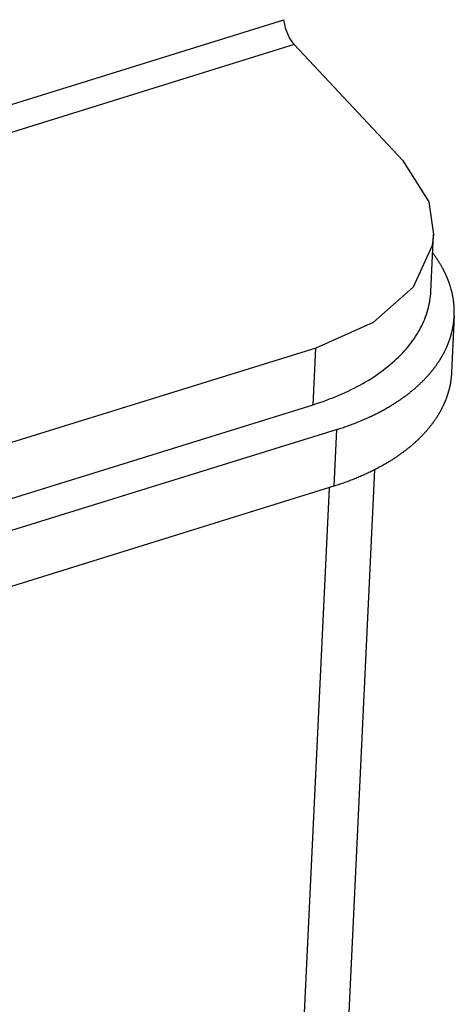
# Model space of a CAD drawing. Extents: x 0 to 841, y 0 to 594.
# Tile 102 of 135: x 794.405 to 795.33, y 145.748 to 147.845. Entities that reach past the tile are written whole.
import ezdxf

# ---------------------------------------------------------------- set-up
doc = ezdxf.new("R2010")
doc.units = 0
doc.header["$LTSCALE"] = 46.255
doc.layers.get('0').update_dxf_attribs({"linetype": 'CONTINUOUS'})
doc.layers.add('DATUM_AXIS', color=7, linetype='CONTINUOUS')

msp = doc.modelspace()

# ---------------------------------------------------------------- linework, layer by layer
at = {"color": 7, "linetype": 'CONTINUOUS'}
for p, q in [((794.0456, 147.5586), (794.9674, 147.8448)), ((794.9897, 147.7921), (794.1567, 147.5335)), ((795.2203, 147.5457), (794.9897, 147.7921)), ((795.0297, 147.0251), (795.0354, 147.1456)), ((765.2965, 137.792), (795.0297, 147.0251))]:
    msp.add_line(p, q, dxfattribs=at)
for points in [[(794.9897, 147.7921), (794.9797, 147.8064), (794.9719, 147.8249), (794.9674, 147.8448)], [(795.2203, 147.5457), (795.276, 147.4568), (795.2862, 147.3872)], [(795.0297, 147.0251), (795.0369, 147.0274), (795.044, 147.0297), (795.0511, 147.0321), (795.0581, 147.0347), (795.065, 147.0372), (795.0718, 147.0399), (795.0785, 147.0426), (795.0852, 147.0454), (795.0918, 147.0482), (795.0983, 147.0512), (795.1047, 147.0541), (795.111, 147.0572), (795.1172, 147.0603), (795.1234, 147.0635), (795.1294, 147.0668), (795.1353, 147.0701), (795.1412, 147.0734), (795.1469, 147.0769), (795.1525, 147.0804), (795.1581, 147.0839), (795.1635, 147.0875), (795.1688, 147.0912), (795.174, 147.0949), (795.1791, 147.0987), (795.1841, 147.1025), (795.189, 147.1064), (795.1938, 147.1103), (795.1984, 147.1143), (795.203, 147.1183), (795.2074, 147.1224), (795.2117, 147.1266), (795.2158, 147.1307), (795.2199, 147.1349), (795.2238, 147.1392), (795.2276, 147.1435), (795.2313, 147.1479), (795.2349, 147.1522), (795.2383, 147.1567), (795.2416, 147.1611), (795.2448, 147.1656), (795.2478, 147.1702), (795.2507, 147.1747), (795.2535, 147.1793), (795.2562, 147.184), (795.2587, 147.1886), (795.2611, 147.1933), (795.2633, 147.198), (795.2655, 147.2028), (795.2674, 147.2075), (795.2693, 147.2123), (795.271, 147.2171), (795.2726, 147.222), (795.274, 147.2268), (795.2753, 147.2317), (795.2765, 147.2366), (795.2775, 147.2415), (795.2784, 147.2464), (795.2791, 147.2513), (795.2797, 147.2562), (795.2802, 147.2612), (795.2805, 147.2661), (795.2863, 147.3874)], [(795.2862, 147.3872), (795.2835, 147.3638), (795.2428, 147.2755), (795.1575, 147.2004), (795.0354, 147.1456)]]:
    msp.add_lwpolyline(points, dxfattribs=at)
at = {"layer": 'DATUM_AXIS', "color": 7, "linetype": 'CONTINUOUS'}
for p, q in [((795.2854, 147.3469), (795.2844, 147.3482)), ((795.2864, 147.3456), (795.2854, 147.3469)), ((795.2873, 147.3443), (795.2864, 147.3456)), ((795.2883, 147.343), (795.2873, 147.3443)), ((795.2892, 147.3417), (795.2883, 147.343)), ((795.2902, 147.3404), (795.2892, 147.3417)), ((795.2911, 147.339), (795.2902, 147.3404)), ((795.292, 147.3377), (795.2911, 147.339)), ((795.2929, 147.3364), (795.292, 147.3377)), ((795.2938, 147.3351), (795.2929, 147.3364)), ((795.2947, 147.3338), (795.2938, 147.3351)), ((795.2956, 147.3324), (795.2947, 147.3338)), ((795.2964, 147.3311), (795.2956, 147.3324)), ((795.2984, 147.328), (795.2975, 147.3293)), ((795.2992, 147.3266), (795.2984, 147.328)), ((795.3, 147.3253), (795.2992, 147.3266)), ((795.3008, 147.3239), (795.3, 147.3253)), ((795.3016, 147.3226), (795.3008, 147.3239)), ((795.3024, 147.3213), (795.3016, 147.3226)), ((795.3032, 147.3199), (795.3024, 147.3213)), ((795.3039, 147.3186), (795.3032, 147.3199)), ((795.3047, 147.3172), (795.3039, 147.3186)), ((795.3054, 147.3159), (795.3047, 147.3172)), ((795.3059, 147.3149), (795.3054, 147.3159)), ((795.3064, 147.314), (795.3059, 147.3149)), ((795.3069, 147.3131), (795.3064, 147.314)), ((795.3074, 147.3122), (795.3069, 147.3131)), ((795.3078, 147.3113), (795.3074, 147.3122)), ((795.3083, 147.3104), (795.3078, 147.3113)), ((795.3088, 147.3095), (795.3083, 147.3104)), ((795.3099, 147.3072), (795.3094, 147.3081)), ((795.3103, 147.3063), (795.3099, 147.3072)), ((795.3108, 147.3054), (795.3103, 147.3063)), ((795.3112, 147.3045), (795.3108, 147.3054)), ((795.3116, 147.3036), (795.3112, 147.3045)), ((795.3121, 147.3027), (795.3116, 147.3036)), ((795.3125, 147.3018), (795.3121, 147.3027)), ((795.3129, 147.3009), (795.3125, 147.3018)), ((795.3133, 147.2999), (795.3129, 147.3009)), ((795.3137, 147.299), (795.3133, 147.2999)), ((795.3141, 147.2981), (795.3137, 147.299)), ((795.3145, 147.2972), (795.3141, 147.2981)), ((795.3149, 147.2963), (795.3145, 147.2972)), ((795.3153, 147.2954), (795.3149, 147.2963)), ((795.3157, 147.2944), (795.3153, 147.2954)), ((795.316, 147.2935), (795.3157, 147.2944)), ((795.3164, 147.2926), (795.316, 147.2935)), ((795.3168, 147.2917), (795.3164, 147.2926)), ((795.3171, 147.2908), (795.3168, 147.2917)), ((795.3175, 147.2898), (795.3171, 147.2908)), ((795.3179, 147.2889), (795.3175, 147.2898)), ((795.3182, 147.288), (795.3179, 147.2889)), ((795.3185, 147.2871), (795.3182, 147.288)), ((795.3189, 147.2861), (795.3185, 147.2871)), ((795.3192, 147.2852), (795.3189, 147.2861)), ((795.3195, 147.2843), (795.3192, 147.2852)), ((795.3199, 147.2834), (795.3195, 147.2843)), ((795.3202, 147.2824), (795.3199, 147.2834)), ((795.3205, 147.2815), (795.3202, 147.2824)), ((795.3208, 147.2806), (795.3205, 147.2815)), ((795.3211, 147.2797), (795.3208, 147.2806)), ((795.3214, 147.2787), (795.3211, 147.2797)), ((795.3217, 147.2778), (795.3214, 147.2787)), ((795.322, 147.2769), (795.3217, 147.2778)), ((795.3223, 147.276), (795.322, 147.2769)), ((795.3226, 147.275), (795.3223, 147.276)), ((795.3228, 147.2741), (795.3226, 147.275)), ((795.3231, 147.2732), (795.3228, 147.2741)), ((795.3234, 147.2722), (795.3231, 147.2732)), ((795.3236, 147.2713), (795.3234, 147.2722)), ((795.3239, 147.2704), (795.3236, 147.2713)), ((795.3242, 147.2694), (795.3239, 147.2704)), ((795.3244, 147.2685), (795.3242, 147.2694)), ((795.3246, 147.2676), (795.3244, 147.2685)), ((795.3249, 147.2666), (795.3246, 147.2676)), ((795.3251, 147.2657), (795.3249, 147.2666)), ((795.3253, 147.2648), (795.3251, 147.2657)), ((795.3256, 147.2639), (795.3253, 147.2648)), ((795.3261, 147.2615), (795.3259, 147.2625)), ((795.3263, 147.2606), (795.3261, 147.2615)), ((795.3265, 147.2597), (795.3263, 147.2606)), ((795.3267, 147.2587), (795.3265, 147.2597)), ((795.3269, 147.2578), (795.3267, 147.2587)), ((795.3271, 147.2569), (795.3269, 147.2578)), ((795.3272, 147.2559), (795.3271, 147.2569)), ((795.3274, 147.255), (795.3272, 147.2559)), ((795.3276, 147.254), (795.3274, 147.255)), ((795.3278, 147.2531), (795.3276, 147.254)), ((795.3279, 147.2522), (795.3278, 147.2531)), ((795.3281, 147.2512), (795.3279, 147.2522)), ((795.3282, 147.2503), (795.3281, 147.2512)), ((795.3284, 147.2494), (795.3282, 147.2503)), ((795.3285, 147.2484), (795.3284, 147.2494)), ((795.3286, 147.2475), (795.3285, 147.2484)), ((795.3288, 147.2466), (795.3286, 147.2475)), ((795.3289, 147.2456), (795.3288, 147.2466)), ((795.329, 147.2447), (795.3289, 147.2456)), ((795.3291, 147.2438), (795.329, 147.2447)), ((795.3293, 147.2428), (795.3291, 147.2438)), ((795.3294, 147.2419), (795.3293, 147.2428)), ((795.3295, 147.241), (795.3294, 147.2419)), ((795.3296, 147.24), (795.3295, 147.241)), ((795.3297, 147.2391), (795.3296, 147.24)), ((795.3297, 147.2381), (795.3297, 147.2391)), ((795.3298, 147.2372), (795.3297, 147.2381)), ((795.3299, 147.2363), (795.3298, 147.2372)), ((795.33, 147.2353), (795.3299, 147.2363)), ((795.33, 147.2344), (795.33, 147.2353)), ((795.3301, 147.2335), (795.33, 147.2344)), ((795.3302, 147.2325), (795.3301, 147.2335)), ((795.3302, 147.2316), (795.3302, 147.2325)), ((795.3303, 147.2307), (795.3302, 147.2316)), ((795.3303, 147.2297), (795.3303, 147.2307)), ((795.3303, 147.2288), (795.3303, 147.2297)), ((795.3304, 147.2278), (795.3303, 147.2288)), ((795.3304, 147.2269), (795.3304, 147.2278)), ((795.3304, 147.226), (795.3304, 147.2269)), ((795.3304, 147.225), (795.3304, 147.226)), ((795.3304, 147.2241), (795.3304, 147.225)), ((795.3305, 147.2232), (795.3304, 147.2241)), ((795.3304, 147.2204), (795.3305, 147.2213)), ((795.3305, 147.2222), (795.3305, 147.2232)), ((795.3305, 147.2213), (795.3305, 147.2222)), ((795.3303, 147.2148), (795.3245, 147.0933)), ((795.3289, 147.1989), (795.329, 147.1999)), ((795.329, 147.1999), (795.3292, 147.2008)), ((795.3292, 147.2008), (795.3293, 147.2017)), ((795.3293, 147.2017), (795.3294, 147.2026)), ((795.3294, 147.2026), (795.3295, 147.2036)), ((795.3295, 147.2036), (795.3296, 147.2045)), ((795.3296, 147.2045), (795.3297, 147.2054)), ((795.3297, 147.2064), (795.3298, 147.2073)), ((795.3297, 147.2054), (795.3297, 147.2064)), ((795.3298, 147.2073), (795.3299, 147.2082)), ((795.3299, 147.2082), (795.33, 147.2092)), ((795.33, 147.2101), (795.3301, 147.211)), ((795.33, 147.2092), (795.33, 147.2101)), ((795.3301, 147.211), (795.3302, 147.212)), ((795.3302, 147.2129), (795.3303, 147.2138)), ((795.3302, 147.212), (795.3302, 147.2129)), ((795.3303, 147.2157), (795.3304, 147.2166)), ((795.3303, 147.2148), (795.3303, 147.2157)), ((795.3304, 147.2194), (795.3304, 147.2204)), ((795.3304, 147.2185), (795.3304, 147.2194)), ((795.3304, 147.2176), (795.3304, 147.2185)), ((795.3304, 147.2166), (795.3304, 147.2176)), ((795.325, 147.1786), (795.3253, 147.1795)), ((795.3253, 147.1795), (795.3255, 147.1805)), ((795.3255, 147.1805), (795.3257, 147.1814)), ((795.3257, 147.1814), (795.3259, 147.1823)), ((795.3259, 147.1823), (795.3261, 147.1832)), ((795.3261, 147.1832), (795.3263, 147.1841)), ((795.3263, 147.1841), (795.3265, 147.1851)), ((795.3265, 147.1851), (795.3267, 147.186)), ((795.3267, 147.186), (795.3269, 147.1869)), ((795.3269, 147.1869), (795.3271, 147.1878)), ((795.3271, 147.1878), (795.3273, 147.1887)), ((795.3273, 147.1887), (795.3274, 147.1897)), ((795.3274, 147.1897), (795.3276, 147.1906)), ((795.3276, 147.1906), (795.3278, 147.1915)), ((795.3278, 147.1915), (795.3279, 147.1924)), ((795.3279, 147.1924), (795.3281, 147.1934)), ((795.3281, 147.1934), (795.3282, 147.1943)), ((795.3282, 147.1943), (795.3284, 147.1952)), ((795.3284, 147.1952), (795.3285, 147.1961)), ((795.3285, 147.1961), (795.3287, 147.1971)), ((795.3287, 147.1971), (795.3288, 147.198)), ((795.3288, 147.198), (795.3289, 147.1989)), ((795.3184, 147.1577), (795.3188, 147.1586)), ((795.3188, 147.1586), (795.3191, 147.1595)), ((795.3191, 147.1595), (795.3194, 147.1604)), ((795.3194, 147.1604), (795.3198, 147.1613)), ((795.3198, 147.1613), (795.3201, 147.1622)), ((795.3201, 147.1622), (795.3204, 147.1631)), ((795.3204, 147.1631), (795.3207, 147.164)), ((795.3207, 147.164), (795.321, 147.1649)), ((795.321, 147.1649), (795.3213, 147.1658)), ((795.3213, 147.1658), (795.3216, 147.1667)), ((795.3216, 147.1667), (795.3219, 147.1676)), ((795.3219, 147.1676), (795.3222, 147.1686)), ((795.3222, 147.1686), (795.3225, 147.1695)), ((795.3225, 147.1695), (795.3227, 147.1704)), ((795.3227, 147.1704), (795.323, 147.1713)), ((795.323, 147.1713), (795.3233, 147.1722)), ((795.3233, 147.1722), (795.3236, 147.1731)), ((795.3236, 147.1731), (795.3238, 147.174)), ((795.3238, 147.174), (795.3241, 147.1749)), ((795.3241, 147.1749), (795.3243, 147.1759)), ((795.3243, 147.1759), (795.3246, 147.1768)), ((795.3246, 147.1768), (795.3248, 147.1777)), ((795.3248, 147.1777), (795.325, 147.1786)), ((795.0354, 147.1456), (765.3022, 137.9125)), ((795.3088, 147.1363), (795.3093, 147.1372)), ((795.3093, 147.1372), (795.3097, 147.138)), ((795.3097, 147.138), (795.3102, 147.1389)), ((795.3102, 147.1389), (795.3106, 147.1398)), ((795.3106, 147.1398), (795.311, 147.1407)), ((795.311, 147.1407), (795.3115, 147.1416)), ((795.3115, 147.1416), (795.3119, 147.1425)), ((795.3119, 147.1425), (795.3123, 147.1434)), ((795.3123, 147.1434), (795.3127, 147.1442)), ((795.3127, 147.1442), (795.3132, 147.1451)), ((795.3132, 147.1451), (795.3136, 147.146)), ((795.3136, 147.146), (795.314, 147.1469)), ((795.314, 147.1469), (795.3144, 147.1478)), ((795.3144, 147.1478), (795.3148, 147.1487)), ((795.3148, 147.1487), (795.3151, 147.1496)), ((795.3151, 147.1496), (795.3155, 147.1505)), ((795.3155, 147.1505), (795.3159, 147.1514)), ((795.3159, 147.1514), (795.3163, 147.1523)), ((795.3163, 147.1523), (795.3166, 147.1532)), ((795.3166, 147.1532), (795.317, 147.1541)), ((795.317, 147.1541), (795.3174, 147.155)), ((795.3174, 147.155), (795.3177, 147.1559)), ((795.3177, 147.1559), (795.3181, 147.1568)), ((795.3181, 147.1568), (795.3184, 147.1577)), ((795.2965, 147.1155), (795.2971, 147.1163)), ((795.2971, 147.1163), (795.2976, 147.1172)), ((795.2976, 147.1172), (795.2982, 147.118)), ((795.2982, 147.118), (795.2987, 147.1189)), ((795.2987, 147.1189), (795.2993, 147.1197)), ((795.2993, 147.1197), (795.2998, 147.1206)), ((795.2998, 147.1206), (795.3004, 147.1215)), ((795.3004, 147.1215), (795.3009, 147.1223)), ((795.3009, 147.1223), (795.3014, 147.1232)), ((795.3014, 147.1232), (795.302, 147.1241)), ((795.302, 147.1241), (795.3025, 147.1249)), ((795.3025, 147.1249), (795.303, 147.1258)), ((795.303, 147.1258), (795.3035, 147.1267)), ((795.3035, 147.1267), (795.304, 147.1275)), ((795.304, 147.1275), (795.3045, 147.1284)), ((795.3045, 147.1284), (795.305, 147.1293)), ((795.305, 147.1293), (795.3055, 147.1301)), ((795.3055, 147.1301), (795.306, 147.131)), ((795.306, 147.131), (795.3065, 147.1319)), ((795.3065, 147.1319), (795.3069, 147.1328)), ((795.3069, 147.1328), (795.3074, 147.1336)), ((795.3074, 147.1336), (795.3079, 147.1345)), ((795.3079, 147.1345), (795.3084, 147.1354)), ((795.3084, 147.1354), (795.3088, 147.1363)), ((795.2808, 147.0945), (795.2818, 147.0957)), ((795.2818, 147.0957), (795.2829, 147.097)), ((795.2829, 147.097), (795.2839, 147.0982)), ((795.2839, 147.0982), (795.2848, 147.0995)), ((795.2848, 147.0995), (795.2858, 147.1007)), ((795.2858, 147.1007), (795.2868, 147.102)), ((795.2868, 147.102), (795.2877, 147.1032)), ((795.2877, 147.1032), (795.2887, 147.1045)), ((795.2887, 147.1045), (795.2896, 147.1057)), ((795.2896, 147.1057), (795.2906, 147.107)), ((795.2906, 147.107), (795.2915, 147.1082)), ((795.2915, 147.1082), (795.2924, 147.1095)), ((795.2924, 147.1095), (795.2933, 147.1108)), ((795.2933, 147.1108), (795.2942, 147.112)), ((795.2942, 147.112), (795.295, 147.1133)), ((795.295, 147.1133), (795.2959, 147.1146)), ((795.2959, 147.1146), (795.2965, 147.1155)), ((795.262, 147.074), (795.2632, 147.0752)), ((795.2632, 147.0752), (795.2644, 147.0764)), ((795.2644, 147.0764), (795.2655, 147.0776)), ((795.2655, 147.0776), (795.2667, 147.0788)), ((795.2667, 147.0788), (795.2678, 147.08)), ((795.2678, 147.08), (795.269, 147.0812)), ((795.269, 147.0812), (795.2701, 147.0824)), ((795.2701, 147.0824), (795.2712, 147.0836)), ((795.2712, 147.0836), (795.2723, 147.0848)), ((795.2723, 147.0848), (795.2734, 147.086)), ((795.2734, 147.086), (795.2745, 147.0872)), ((795.2745, 147.0872), (795.2756, 147.0884)), ((795.2756, 147.0884), (795.2767, 147.0896)), ((795.2767, 147.0896), (795.2777, 147.0908)), ((795.2777, 147.0908), (795.2788, 147.092)), ((795.2788, 147.092), (795.2798, 147.0933)), ((795.2798, 147.0933), (795.2808, 147.0945)), ((795.3226, 147.0742), (795.3224, 147.0733)), ((795.3227, 147.0752), (795.3226, 147.0742)), ((795.3229, 147.0761), (795.3227, 147.0752)), ((795.323, 147.077), (795.3229, 147.0761)), ((795.3231, 147.078), (795.323, 147.077)), ((795.3233, 147.0789), (795.3231, 147.078)), ((795.3234, 147.0798), (795.3233, 147.0789)), ((795.3236, 147.0821), (795.3235, 147.0812)), ((795.3237, 147.0831), (795.3236, 147.0821)), ((795.3238, 147.084), (795.3237, 147.0831)), ((795.3239, 147.0849), (795.3238, 147.084)), ((795.324, 147.0859), (795.3239, 147.0849)), ((795.3241, 147.0868), (795.324, 147.0859)), ((795.3242, 147.0877), (795.3241, 147.0868)), ((795.3243, 147.0887), (795.3242, 147.0877)), ((795.3244, 147.0905), (795.3243, 147.0896)), ((795.3243, 147.0896), (795.3243, 147.0887)), ((795.3245, 147.0924), (795.3244, 147.0914)), ((795.3244, 147.0914), (795.3244, 147.0905)), ((795.3245, 147.0933), (795.3245, 147.0924)), ((795.2381, 147.0528), (795.2395, 147.0539)), ((795.2395, 147.0539), (795.2408, 147.055)), ((795.2408, 147.055), (795.2422, 147.0561)), ((795.2422, 147.0561), (795.2435, 147.0572)), ((795.2435, 147.0572), (795.2448, 147.0584)), ((795.2448, 147.0584), (795.2461, 147.0595)), ((795.2461, 147.0595), (795.2475, 147.0606)), ((795.2475, 147.0606), (795.2487, 147.0617)), ((795.2487, 147.0617), (795.25, 147.0629)), ((795.25, 147.0629), (795.2513, 147.064)), ((795.2513, 147.064), (795.2526, 147.0652)), ((795.2526, 147.0652), (795.2538, 147.0663)), ((795.2538, 147.0663), (795.2551, 147.0675)), ((795.2551, 147.0675), (795.2563, 147.0686)), ((795.2563, 147.0686), (795.2576, 147.0698)), ((795.2576, 147.0698), (795.2588, 147.0709)), ((795.2588, 147.0709), (795.26, 147.0721)), ((795.26, 147.0721), (795.2608, 147.0729)), ((795.2608, 147.0729), (795.262, 147.074)), ((795.3182, 147.054), (795.318, 147.0531)), ((795.3185, 147.0549), (795.3182, 147.054)), ((795.3187, 147.0558), (795.3185, 147.0549)), ((795.3189, 147.0567), (795.3187, 147.0558)), ((795.3192, 147.0576), (795.3189, 147.0567)), ((795.3194, 147.0586), (795.3192, 147.0576)), ((795.3196, 147.0595), (795.3194, 147.0586)), ((795.3199, 147.0604), (795.3196, 147.0595)), ((795.3201, 147.0613), (795.3199, 147.0604)), ((795.3203, 147.0622), (795.3201, 147.0613)), ((795.3205, 147.0632), (795.3203, 147.0622)), ((795.3207, 147.0641), (795.3205, 147.0632)), ((795.3209, 147.065), (795.3207, 147.0641)), ((795.3211, 147.0659), (795.3209, 147.065)), ((795.3213, 147.0668), (795.3211, 147.0659)), ((795.3215, 147.0678), (795.3213, 147.0668)), ((795.3216, 147.0687), (795.3215, 147.0678)), ((795.3218, 147.0696), (795.3216, 147.0687)), ((795.322, 147.0705), (795.3218, 147.0696)), ((795.3221, 147.0715), (795.322, 147.0705)), ((795.3223, 147.0724), (795.3221, 147.0715)), ((795.3224, 147.0733), (795.3223, 147.0724)), ((795.2091, 147.0316), (795.2106, 147.0326)), ((795.2106, 147.0326), (795.2121, 147.0337)), ((795.2121, 147.0337), (795.2136, 147.0347)), ((795.2136, 147.0347), (795.2151, 147.0357)), ((795.2151, 147.0357), (795.2166, 147.0368)), ((795.2166, 147.0368), (795.2181, 147.0378)), ((795.2181, 147.0378), (795.2196, 147.0388)), ((795.2196, 147.0388), (795.2211, 147.0399)), ((795.2211, 147.0399), (795.2226, 147.0409)), ((795.2226, 147.0409), (795.224, 147.042)), ((795.224, 147.042), (795.2255, 147.0431)), ((795.2255, 147.0431), (795.2269, 147.0441)), ((795.2269, 147.0441), (795.2283, 147.0452)), ((795.2283, 147.0452), (795.2298, 147.0463)), ((795.2298, 147.0463), (795.2312, 147.0473)), ((795.2312, 147.0473), (795.2326, 147.0484)), ((795.2326, 147.0484), (795.234, 147.0495)), ((795.234, 147.0495), (795.2354, 147.0506)), ((795.2354, 147.0506), (795.2368, 147.0517)), ((795.2368, 147.0517), (795.2381, 147.0528)), ((795.3107, 147.0322), (795.3104, 147.0313)), ((795.3111, 147.0331), (795.3107, 147.0322)), ((795.3115, 147.034), (795.3111, 147.0331)), ((795.3118, 147.0349), (795.3115, 147.034)), ((795.3122, 147.0358), (795.3118, 147.0349)), ((795.3125, 147.0367), (795.3122, 147.0358)), ((795.3129, 147.0376), (795.3125, 147.0367)), ((795.3132, 147.0385), (795.3129, 147.0376)), ((795.3135, 147.0394), (795.3132, 147.0385)), ((795.3139, 147.0403), (795.3135, 147.0394)), ((795.3142, 147.0412), (795.3139, 147.0403)), ((795.3145, 147.0421), (795.3142, 147.0412)), ((795.3148, 147.043), (795.3145, 147.0421)), ((795.3151, 147.044), (795.3148, 147.043)), ((795.3154, 147.0449), (795.3151, 147.044)), ((795.3157, 147.0458), (795.3154, 147.0449)), ((795.316, 147.0467), (795.3157, 147.0458)), ((795.3163, 147.0476), (795.316, 147.0467)), ((795.3166, 147.0485), (795.3163, 147.0476)), ((795.3169, 147.0494), (795.3166, 147.0485)), ((795.3172, 147.0503), (795.3169, 147.0494)), ((795.3174, 147.0512), (795.3172, 147.0503)), ((795.3177, 147.0521), (795.3174, 147.0512)), ((795.318, 147.0531), (795.3177, 147.0521)), ((795.1726, 147.0102), (795.1749, 147.0114)), ((795.1749, 147.0114), (795.1772, 147.0126)), ((795.1772, 147.0126), (795.1794, 147.0138)), ((795.1794, 147.0138), (795.1817, 147.0151)), ((795.1817, 147.0151), (795.1839, 147.0163)), ((795.1839, 147.0163), (795.1861, 147.0176)), ((795.1861, 147.0176), (795.1883, 147.0188)), ((795.1883, 147.0188), (795.1905, 147.0201)), ((795.1905, 147.0201), (795.1927, 147.0214)), ((795.1927, 147.0214), (795.1943, 147.0224)), ((795.1943, 147.0224), (795.1959, 147.0233)), ((795.1959, 147.0233), (795.1975, 147.0243)), ((795.1975, 147.0243), (795.1991, 147.0253)), ((795.1991, 147.0253), (795.2007, 147.0263)), ((795.2007, 147.0263), (795.2023, 147.0273)), ((795.2023, 147.0273), (795.2039, 147.0283)), ((795.206, 147.0296), (795.2075, 147.0306)), ((795.2075, 147.0306), (795.2091, 147.0316)), ((795.301, 147.0118), (795.3005, 147.0109)), ((795.3015, 147.0127), (795.301, 147.0118)), ((795.3019, 147.0136), (795.3015, 147.0127)), ((795.3024, 147.0144), (795.3019, 147.0136)), ((795.3029, 147.0153), (795.3024, 147.0144)), ((795.3033, 147.0162), (795.3029, 147.0153)), ((795.3038, 147.0171), (795.3033, 147.0162)), ((795.3042, 147.018), (795.3038, 147.0171)), ((795.3047, 147.0189), (795.3042, 147.018)), ((795.3051, 147.0197), (795.3047, 147.0189)), ((795.3055, 147.0206), (795.3051, 147.0197)), ((795.306, 147.0215), (795.3055, 147.0206)), ((795.3064, 147.0224), (795.306, 147.0215)), ((795.3068, 147.0233), (795.3064, 147.0224)), ((795.3072, 147.0242), (795.3068, 147.0233)), ((795.3076, 147.0251), (795.3072, 147.0242)), ((795.308, 147.026), (795.3076, 147.0251)), ((795.3084, 147.0268), (795.308, 147.026)), ((795.3088, 147.0277), (795.3084, 147.0268)), ((795.3092, 147.0286), (795.3088, 147.0277)), ((795.3096, 147.0295), (795.3092, 147.0286)), ((795.31, 147.0304), (795.3096, 147.0295)), ((795.3104, 147.0313), (795.31, 147.0304)), ((795.128, 146.9894), (795.1305, 146.9904)), ((795.1305, 146.9904), (795.133, 146.9915)), ((795.133, 146.9915), (795.1355, 146.9925)), ((795.1355, 146.9925), (795.138, 146.9936)), ((795.138, 146.9936), (795.1405, 146.9947)), ((795.1405, 146.9947), (795.1429, 146.9958)), ((795.1429, 146.9958), (795.1442, 146.9963)), ((795.1442, 146.9963), (795.1466, 146.9974)), ((795.1466, 146.9974), (795.149, 146.9985)), ((795.149, 146.9985), (795.1515, 146.9996)), ((795.1515, 146.9996), (795.1539, 147.0008)), ((795.1539, 147.0008), (795.1563, 147.0019)), ((795.1563, 147.0019), (795.1586, 147.0031)), ((795.1586, 147.0031), (795.161, 147.0042)), ((795.161, 147.0042), (795.1633, 147.0054)), ((795.1633, 147.0054), (795.1657, 147.0066)), ((795.1657, 147.0066), (795.168, 147.0078)), ((795.168, 147.0078), (795.1703, 147.0089)), ((795.1703, 147.0089), (795.1726, 147.0102)), ((795.2882, 146.9911), (795.2873, 146.9898)), ((795.289, 146.9924), (795.2882, 146.9911)), ((795.2899, 146.9937), (795.289, 146.9924)), ((795.2905, 146.9945), (795.2899, 146.9937)), ((795.291, 146.9954), (795.2905, 146.9945)), ((795.2916, 146.9962), (795.291, 146.9954)), ((795.2922, 146.9971), (795.2916, 146.9962)), ((795.2927, 146.9979), (795.2922, 146.9971)), ((795.2933, 146.9988), (795.2927, 146.9979)), ((795.2938, 146.9997), (795.2933, 146.9988)), ((795.2944, 147.0005), (795.2938, 146.9997)), ((795.2949, 147.0014), (795.2944, 147.0005)), ((795.2954, 147.0022), (795.2949, 147.0014)), ((795.296, 147.0031), (795.2954, 147.0022)), ((795.2965, 147.004), (795.296, 147.0031)), ((795.297, 147.0048), (795.2965, 147.004)), ((795.2975, 147.0057), (795.297, 147.0048)), ((795.298, 147.0066), (795.2975, 147.0057)), ((795.2985, 147.0075), (795.298, 147.0066)), ((795.299, 147.0083), (795.2985, 147.0075)), ((795.2995, 147.0092), (795.299, 147.0083)), ((795.3, 147.0101), (795.2995, 147.0092)), ((795.3005, 147.0109), (795.3, 147.0101)), ((795.0807, 146.9724), (765.3462, 137.7388)), ((795.0794, 146.972), (795.0736, 146.8514)), ((795.0807, 146.9724), (795.0834, 146.9732)), ((795.0834, 146.9732), (795.0862, 146.9741)), ((795.0862, 146.9741), (795.0888, 146.975)), ((795.0888, 146.975), (795.0915, 146.9759)), ((795.0915, 146.9759), (795.0942, 146.9768)), ((795.0942, 146.9768), (795.0969, 146.9777)), ((795.0969, 146.9777), (795.0995, 146.9786)), ((795.0995, 146.9786), (795.1022, 146.9795)), ((795.1022, 146.9795), (795.1048, 146.9805)), ((795.1048, 146.9805), (795.1074, 146.9814)), ((795.1074, 146.9814), (795.11, 146.9824)), ((795.11, 146.9824), (795.1126, 146.9833)), ((795.1126, 146.9833), (795.1152, 146.9843)), ((795.1152, 146.9843), (795.1178, 146.9853)), ((795.1178, 146.9853), (795.1204, 146.9863)), ((795.1204, 146.9863), (795.1229, 146.9873)), ((795.1229, 146.9873), (795.1255, 146.9883)), ((795.1255, 146.9883), (795.128, 146.9894)), ((795.2716, 146.9699), (795.2706, 146.9687)), ((795.2727, 146.9711), (795.2716, 146.9699)), ((795.2737, 146.9724), (795.2727, 146.9711)), ((795.2748, 146.9736), (795.2737, 146.9724)), ((795.2758, 146.9748), (795.2748, 146.9736)), ((795.2768, 146.9761), (795.2758, 146.9748)), ((795.2778, 146.9773), (795.2768, 146.9761)), ((795.2788, 146.9785), (795.2778, 146.9773)), ((795.2798, 146.9798), (795.2788, 146.9785)), ((795.2807, 146.981), (795.2798, 146.9798)), ((795.2817, 146.9823), (795.2807, 146.981)), ((795.2827, 146.9835), (795.2817, 146.9823)), ((795.2836, 146.9848), (795.2827, 146.9835)), ((795.2845, 146.986), (795.2836, 146.9848)), ((795.2854, 146.9873), (795.2845, 146.986)), ((795.2864, 146.9886), (795.2854, 146.9873)), ((795.2873, 146.9898), (795.2864, 146.9886)), ((795.2518, 146.9493), (795.2506, 146.9481)), ((795.2531, 146.9504), (795.2518, 146.9493)), ((795.2559, 146.9531), (795.2547, 146.952)), ((795.2571, 146.9543), (795.2559, 146.9531)), ((795.2582, 146.9555), (795.2571, 146.9543)), ((795.2594, 146.9567), (795.2582, 146.9555)), ((795.2606, 146.9579), (795.2594, 146.9567)), ((795.2617, 146.9591), (795.2606, 146.9579)), ((795.2629, 146.9602), (795.2617, 146.9591)), ((795.264, 146.9614), (795.2629, 146.9602)), ((795.2651, 146.9626), (795.264, 146.9614)), ((795.2662, 146.9638), (795.2651, 146.9626)), ((795.2673, 146.9651), (795.2662, 146.9638)), ((795.2684, 146.9663), (795.2673, 146.9651)), ((795.2695, 146.9675), (795.2684, 146.9663)), ((795.2706, 146.9687), (795.2695, 146.9675)), ((795.2269, 146.9279), (795.2255, 146.9268)), ((795.2283, 146.929), (795.2269, 146.9279)), ((795.2296, 146.9301), (795.2283, 146.929)), ((795.231, 146.9312), (795.2296, 146.9301)), ((795.2324, 146.9323), (795.231, 146.9312)), ((795.2338, 146.9334), (795.2324, 146.9323)), ((795.2351, 146.9345), (795.2338, 146.9334)), ((795.2364, 146.9356), (795.2351, 146.9345)), ((795.2378, 146.9367), (795.2364, 146.9356)), ((795.2391, 146.9378), (795.2378, 146.9367)), ((795.2404, 146.939), (795.2391, 146.9378)), ((795.2417, 146.9401), (795.2404, 146.939)), ((795.243, 146.9412), (795.2417, 146.9401)), ((795.2443, 146.9424), (795.243, 146.9412)), ((795.2456, 146.9435), (795.2443, 146.9424)), ((795.2469, 146.9446), (795.2456, 146.9435)), ((795.2481, 146.9458), (795.2469, 146.9446)), ((795.2494, 146.9469), (795.2481, 146.9458)), ((795.2506, 146.9481), (795.2494, 146.9469)), ((795.1971, 146.9071), (795.1955, 146.9061)), ((795.1987, 146.9081), (795.1971, 146.9071)), ((795.2002, 146.9091), (795.1987, 146.9081)), ((795.2018, 146.9101), (795.2002, 146.9091)), ((795.2033, 146.9111), (795.2018, 146.9101)), ((795.2049, 146.9121), (795.2033, 146.9111)), ((795.2064, 146.9132), (795.2049, 146.9121)), ((795.2079, 146.9142), (795.2064, 146.9132)), ((795.2094, 146.9152), (795.2079, 146.9142)), ((795.2109, 146.9162), (795.2094, 146.9152)), ((795.2124, 146.9173), (795.2109, 146.9162)), ((795.2139, 146.9183), (795.2124, 146.9173)), ((795.2154, 146.9194), (795.2139, 146.9183)), ((795.2168, 146.9204), (795.2154, 146.9194)), ((795.2183, 146.9215), (795.2168, 146.9204)), ((795.2197, 146.9225), (795.2183, 146.9215)), ((795.2212, 146.9236), (795.2197, 146.9225)), ((795.2226, 146.9247), (795.2212, 146.9236)), ((795.224, 146.9258), (795.2226, 146.9247)), ((795.2255, 146.9268), (795.224, 146.9258)), ((794.6759, 136.6744), (795.1612, 146.8867)), ((795.1605, 146.8864), (795.1582, 146.8852)), ((795.1629, 146.8875), (795.1605, 146.8864)), ((795.1652, 146.8887), (795.1629, 146.8875)), ((795.1675, 146.8899), (795.1652, 146.8887)), ((795.1698, 146.8912), (795.1675, 146.8899)), ((795.172, 146.8924), (795.1698, 146.8912)), ((795.1743, 146.8936), (795.172, 146.8924)), ((795.1765, 146.8949), (795.1743, 146.8936)), ((795.1787, 146.8961), (795.1765, 146.8949)), ((795.181, 146.8974), (795.1787, 146.8961)), ((795.1832, 146.8986), (795.181, 146.8974)), ((795.1853, 146.8999), (795.1832, 146.8986)), ((795.1875, 146.9012), (795.1853, 146.8999)), ((795.1891, 146.9022), (795.1875, 146.9012)), ((795.1907, 146.9031), (795.1891, 146.9022)), ((795.1923, 146.9041), (795.1907, 146.9031)), ((795.1939, 146.9051), (795.1923, 146.9041)), ((795.1955, 146.9061), (795.1939, 146.9051)), ((795.1127, 146.8651), (795.1101, 146.8641)), ((795.1153, 146.8661), (795.1127, 146.8651)), ((795.1178, 146.8671), (795.1153, 146.8661)), ((795.1204, 146.8681), (795.1178, 146.8671)), ((795.1229, 146.8691), (795.1204, 146.8681)), ((795.1254, 146.8702), (795.1229, 146.8691)), ((795.1279, 146.8712), (795.1254, 146.8702)), ((795.1304, 146.8723), (795.1279, 146.8712)), ((795.1329, 146.8734), (795.1304, 146.8723)), ((795.1354, 146.8744), (795.1329, 146.8734)), ((795.1366, 146.875), (795.1354, 146.8744)), ((795.1391, 146.8761), (795.1366, 146.875)), ((795.1415, 146.8772), (795.1391, 146.8761)), ((795.1439, 146.8783), (795.1415, 146.8772)), ((795.1463, 146.8794), (795.1439, 146.8783)), ((795.1487, 146.8805), (795.1463, 146.8794)), ((795.1511, 146.8817), (795.1487, 146.8805)), ((795.1535, 146.8828), (795.1511, 146.8817)), ((795.1559, 146.884), (795.1535, 146.8828)), ((795.1582, 146.8852), (795.1559, 146.884)), ((795.0757, 146.8521), (765.3405, 137.6183)), ((795.0636, 146.8483), (794.5773, 136.6138)), ((795.0784, 146.8529), (795.0757, 146.8521)), ((795.0811, 146.8538), (795.0784, 146.8529)), ((795.0838, 146.8547), (795.0811, 146.8538)), ((795.0865, 146.8556), (795.0838, 146.8547)), ((795.0891, 146.8565), (795.0865, 146.8556)), ((795.0918, 146.8574), (795.0891, 146.8565)), ((795.0945, 146.8583), (795.0918, 146.8574)), ((795.0971, 146.8593), (795.0945, 146.8583)), ((795.0997, 146.8602), (795.0971, 146.8593)), ((795.1024, 146.8611), (795.0997, 146.8602)), ((795.105, 146.8621), (795.1024, 146.8611)), ((795.1076, 146.8631), (795.105, 146.8621)), ((795.1101, 146.8641), (795.1076, 146.8631))]:
    msp.add_line(p, q, dxfattribs=at)
for points in [[(795.2975, 147.3293), (795.2973, 147.3298), (795.2964, 147.3311)], [(795.3094, 147.3081), (795.3092, 147.3086), (795.3088, 147.3095)], [(795.3259, 147.2625), (795.3258, 147.2629), (795.3256, 147.2639)], [(795.3235, 147.0812), (795.3234, 147.0803), (795.3234, 147.0798)], [(795.2039, 147.0283), (795.2044, 147.0286), (795.206, 147.0296)], [(795.2547, 146.952), (795.2535, 146.9508), (795.2531, 146.9504)]]:
    msp.add_lwpolyline(points, dxfattribs=at)

doc.saveas('drawing.dxf')
